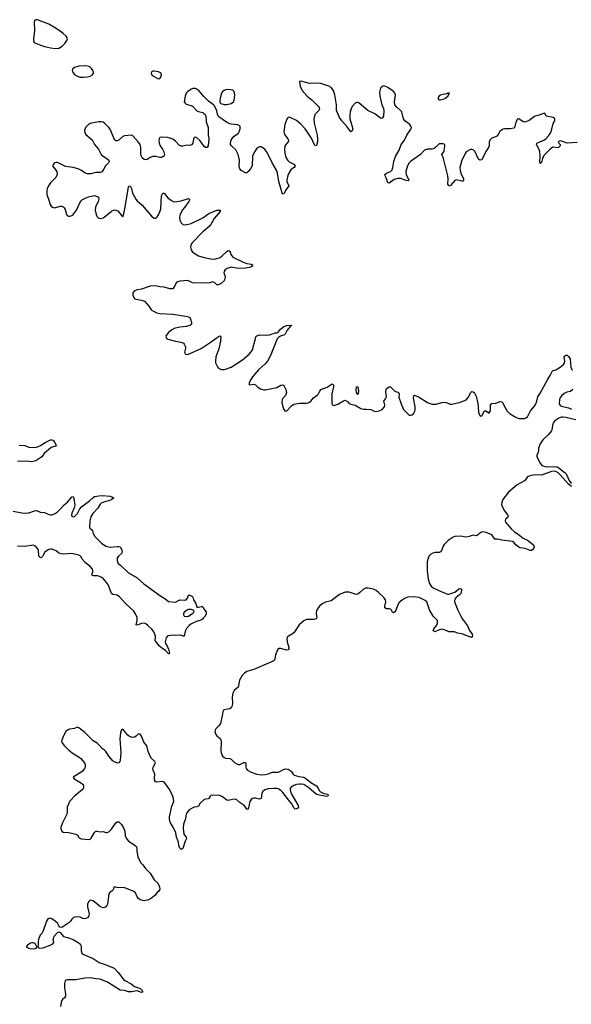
# Model space of a CAD drawing. Header units: inches. Extents: x 2005975 to 2217453, y 644152 to 846769.
# Tile 13 of 162: x 2040639 to 2048388, y 683842 to 697663. Entities that reach past the tile are written whole.
import ezdxf

# ---------------------------------------------------------------- set-up
doc = ezdxf.new("R2010")
doc.units = ezdxf.units.IN
doc.header["$MEASUREMENT"] = 0
doc.layers.add('C0648', color=7, linetype='Continuous')
doc.layers.add('C0649', color=7, linetype='Continuous')

msp = doc.modelspace()

# ---------------------------------------------------------------- linework, layer by layer
at = {"layer": 'C0648', "color": 6}
for points, elevation in [([(2046365, 690000), (2046365, 689930), (2046378, 689810), (2046396, 689750), (2046419, 689710), (2046450, 689687), (2046526, 689650), (2046650, 689600), (2046670, 689600), (2046751, 689629), (2046810, 689673), (2046830, 689678), (2046848, 689668), (2046848, 689648), (2046835, 689610), (2046818, 689590), (2046770, 689550), (2046754, 689530), (2046746, 689510), (2046746, 689490), (2046794, 689374), (2046830, 689299), (2046860, 689250), (2046932, 689152), (2046958, 689090), (2046997, 689037), (2047000, 689010), (2046990, 688997), (2046970, 688996), (2046850, 689041), (2046790, 689053), (2046748, 689068), (2046730, 689071), (2046670, 689070), (2046630, 689091), (2046590, 689103), (2046570, 689106), (2046530, 689099), (2046470, 689071), (2046458, 689078), (2046450, 689090), (2046455, 689110), (2046497, 689163), (2046510, 689190), (2046508, 689228), (2046450, 689291), (2046398, 689378), (2046357, 689490), (2046337, 689510), (2046290, 689534), (2046250, 689550), (2046170, 689561), (2046090, 689556), (2046056, 689544), (2046010, 689516), (2045970, 689481), (2045950, 689450), (2045924, 689370), (2045910, 689349), (2045890, 689338), (2045880, 689340), (2045871, 689351), (2045866, 689370), (2045849, 689389), (2045830, 689394), (2045790, 689393), (2045770, 689407), (2045768, 689430), (2045784, 689490), (2045780, 689520), (2045757, 689550), (2045682, 689622), (2045647, 689650), (2045608, 689668), (2045530, 689684), (2045496, 689684), (2045470, 689670), (2045419, 689621), (2045390, 689598), (2045370, 689594), (2045350, 689598), (2045270, 689626), (2045210, 689625), (2045130, 689593), (2045017, 689503), (2044933, 689487), (2044890, 689464), (2044850, 689430), (2044830, 689405), (2044811, 689370), (2044802, 689330), (2044812, 689270), (2044806, 689254), (2044770, 689243), (2044670, 689243), (2044630, 689224), (2044566, 689170), (2044490, 689058), (2044470, 689041), (2044414, 689010), (2044401, 688999), (2044390, 688970), (2044396, 688930), (2044418, 688850), (2044418, 688830), (2044410, 688818), (2044388, 688812), (2044310, 688837), (2044282, 688838), (2044270, 688830), (2044263, 688817), (2044234, 688746), (2044223, 688690), (2044215, 688670), (2044202, 688658), (2043930, 688543), (2043829, 688511), (2043798, 688490), (2043765, 688455), (2043727, 688390), (2043707, 688293), (2043654, 688246), (2043634, 688210), (2043625, 688155), (2043631, 688069), (2043626, 688030), (2043610, 688003), (2043590, 687988), (2043507, 687973), (2043495, 687945), (2043486, 687890), (2043458, 687782), (2043438, 687750), (2043397, 687710), (2043385, 687690), (2043382, 687670), (2043393, 687630), (2043410, 687608), (2043454, 687574), (2043467, 687550), (2043470, 687530), (2043466, 687406), (2043471, 687370), (2043490, 687327), (2043510, 687305), (2043530, 687295), (2043590, 687290), (2043610, 687284), (2043657, 687237), (2043690, 687216), (2043710, 687209), (2043730, 687210), (2043790, 687234), (2043810, 687235), (2043816, 687216), (2043817, 687170), (2043823, 687150), (2043838, 687130), (2043890, 687099), (2043973, 687073), (2044030, 687064), (2044090, 687067), (2044130, 687076), (2044190, 687099), (2044270, 687100), (2044292, 687108), (2044343, 687137), (2044370, 687146), (2044410, 687141), (2044453, 687113), (2044479, 687070), (2044497, 687057), (2044559, 687039), (2044630, 687028), (2044656, 687016), (2044730, 686957), (2044810, 686910), (2044827, 686887), (2044845, 686845), (2044864, 686824), (2044910, 686802), (2044967, 686790), (2044974, 686774), (2044970, 686765), (2044950, 686758), (2044850, 686775), (2044810, 686788), (2044701, 686881), (2044630, 686925), (2044593, 686933), (2044570, 686933), (2044530, 686927), (2044490, 686914), (2044451, 686890), (2044440, 686870), (2044439, 686850), (2044448, 686810), (2044458, 686790), (2044549, 686630), (2044554, 686610), (2044546, 686594), (2044530, 686584), (2044510, 686583), (2044497, 686597), (2044460, 686660), (2044416, 686710), (2044336, 686816), (2044310, 686844), (2044270, 686866), (2044250, 686872), (2044210, 686873), (2044130, 686866), (2044083, 686850), (2044050, 686824), (2044039, 686801), (2044030, 686730), (2044010, 686723), (2043950, 686737), (2043930, 686737), (2043909, 686731), (2043890, 686717), (2043873, 686687), (2043850, 686583), (2043830, 686582), (2043813, 686610), (2043792, 686632), (2043735, 686670), (2043690, 686710), (2043670, 686719), (2043630, 686717), (2043570, 686702), (2043550, 686705), (2043490, 686754), (2043450, 686773), (2043330, 686775), (2043316, 686764), (2043290, 686724), (2043250, 686722), (2043226, 686714), (2043174, 686666), (2043150, 686622), (2043130, 686614), (2043090, 686610), (2043051, 686590), (2043021, 686570), (2042986, 686530), (2042977, 686510), (2042964, 686430), (2042940, 686370), (2042934, 686310), (2042946, 686230), (2042954, 686214), (2042977, 686190), (2042982, 686170), (2042963, 686130), (2042930, 686031), (2042910, 686015), (2042890, 686032), (2042878, 686058), (2042865, 686130), (2042844, 686190), (2042833, 686250), (2042797, 686330), (2042756, 686390), (2042746, 686430), (2042745, 686475), (2042776, 686624), (2042805, 686690), (2042796, 686750), (2042748, 686850), (2042690, 686937), (2042670, 686959), (2042648, 686968), (2042561, 686961), (2042546, 686966), (2042538, 686978), (2042534, 687010), (2042540, 687070), (2042513, 687130), (2042510, 687150), (2042514, 687170), (2042545, 687230), (2042536, 687250), (2042493, 687293), (2042463, 687343), (2042444, 687390), (2042426, 687470), (2042382, 687522), (2042350, 687606), (2042330, 687632), (2042310, 687637), (2042275, 687605), (2042250, 687590), (2042230, 687587), (2042210, 687591), (2042182, 687602), (2042159, 687619), (2042090, 687704), (2042070, 687695), (2042055, 687650), (2042045, 687570), (2042059, 687370), (2042050, 687270), (2042046, 687250), (2042034, 687230), (2042015, 687225), (2041979, 687239), (2041950, 687261), (2041890, 687325), (2041850, 687390), (2041830, 687410), (2041803, 687430), (2041767, 687470), (2041726, 687506), (2041670, 687542), (2041556, 687656), (2041470, 687724), (2041450, 687730), (2041410, 687714), (2041338, 687702), (2041310, 687690), (2041289, 687671), (2041253, 687610), (2041230, 687550), (2041228, 687530), (2041236, 687510), (2041260, 687480), (2041331, 687411), (2041390, 687363), (2041476, 687310), (2041499, 687290), (2041550, 687230), (2041559, 687210), (2041561, 687190), (2041559, 687170), (2041551, 687150), (2041515, 687110), (2041391, 687030), (2041407, 687007), (2041510, 686948), (2041529, 686929), (2041536, 686910), (2041537, 686890), (2041532, 686870), (2041516, 686850), (2041414, 686770), (2041338, 686690), (2041326, 686650), (2041306, 686610), (2041308, 686530), (2041302, 686510), (2041240, 686390), (2041219, 686330), (2041218, 686310), (2041230, 686271), (2041250, 686259), (2041330, 686253), (2041430, 686230), (2041454, 686214), (2041464, 686190), (2041477, 686177), (2041503, 686163), (2041610, 686153), (2041630, 686159), (2041645, 686175), (2041690, 686253), (2041710, 686270), (2041730, 686270), (2041770, 686261), (2041810, 686268), (2041850, 686255), (2041870, 686253), (2041890, 686261), (2041930, 686298), (2041990, 686387), (2042010, 686402), (2042030, 686401), (2042070, 686367), (2042104, 686310), (2042117, 686270), (2042119, 686210), (2042133, 686173), (2042170, 686130), (2042230, 686096), (2042262, 686070), (2042278, 686050), (2042284, 686030), (2042283, 685990), (2042298, 685910), (2042336, 685830), (2042370, 685798), (2042407, 685747), (2042470, 685683), (2042529, 685589), (2042582, 685542), (2042603, 685490), (2042607, 685453), (2042595, 685430), (2042569, 685412), (2042537, 685370), (2042490, 685331), (2042450, 685306), (2042390, 685292), (2042333, 685310), (2042310, 685329), (2042292, 685352), (2042266, 685406), (2042244, 685424), (2042118, 685478), (2042002, 685482), (2041970, 685489), (2041960, 685480), (2041953, 685450), (2041935, 685430), (2041908, 685412), (2041892, 685390), (2041871, 685249), (2041865, 685230), (2041850, 685208), (2041830, 685199), (2041810, 685198), (2041790, 685204), (2041761, 685221), (2041690, 685282), (2041666, 685294), (2041630, 685302), (2041610, 685287), (2041593, 685250), (2041592, 685212), (2041614, 685110), (2041604, 685076), (2041590, 685057), (2041570, 685046), (2041550, 685042), (2041526, 685046), (2041490, 685063), (2041452, 685068), (2041410, 685066), (2041390, 685056), (2041370, 685037), (2041355, 685010), (2041330, 684985), (2041230, 684919), (2041205, 684925), (2041190, 684942), (2041170, 684981), (2041139, 685010), (2041090, 685043), (2041070, 685049), (2041050, 685046), (2041028, 685032), (2041015, 685010), (2040969, 684871), (2040950, 684837), (2040928, 684812), (2040910, 684770), (2040900, 684730), (2040897, 684663), (2040892, 684650), (2040911, 684631), (2040970, 684634), (2041069, 684670), (2041104, 684690), (2041121, 684710), (2041108, 684750), (2041123, 684797), (2041170, 684851), (2041190, 684858), (2041210, 684851), (2041253, 684793), (2041310, 684780), (2041390, 684750), (2041487, 684690), (2041499, 684670), (2041503, 684650), (2041502, 684590), (2041519, 684550), (2041670, 684483), (2041757, 684430), (2041842, 684402), (2041968, 684350), (2042025, 684290), (2042059, 684239), (2042098, 684190), (2042116, 684176), (2042205, 684130), (2042250, 684090), (2042310, 684073), (2042330, 684063), (2042348, 684050), (2042364, 684030), (2042366, 684014), (2042365, 684010), (2042350, 684007), (2042290, 684030), (2042210, 684018), (2042170, 684019), (2042110, 684037), (2042050, 684040), (2041874, 684154), (2041770, 684194), (2041710, 684197), (2041630, 684214), (2041553, 684207), (2041430, 684183), (2041313, 684187), (2041290, 684180), (2041279, 684170), (2041268, 684132), (2041268, 684072), (2041284, 683990), (2041285, 683955), (2041269, 683931), (2041242, 683910), (2041226, 683890), (2041215, 683810)], 400), ([(2042058, 690000), (2042170, 689898), (2042288, 689828), (2042385, 689745), (2042620, 689570), (2042677, 689537), (2042730, 689495), (2042830, 689487), (2042869, 689511), (2042890, 689518), (2042950, 689516), (2042979, 689521), (2042996, 689544), (2043010, 689586), (2043030, 689584), (2043058, 689570), (2043070, 689558), (2043079, 689519), (2043115, 689470), (2043130, 689418), (2043150, 689414), (2043190, 689426), (2043205, 689425), (2043215, 689415), (2043230, 689382), (2043258, 689350), (2043257, 689323), (2043245, 689290), (2043216, 689264), (2043208, 689250), (2043172, 689230), (2043123, 689217), (2043082, 689198), (2043042, 689178), (2043020, 689160), (2042983, 689117), (2042962, 689078), (2042949, 689011), (2042932, 689008), (2042917, 689017), (2042890, 689023), (2042830, 689020), (2042790, 689024), (2042726, 689014), (2042710, 689006), (2042696, 688984), (2042683, 688930), (2042687, 688907), (2042713, 688870), (2042731, 688829), (2042742, 688770), (2042738, 688762), (2042730, 688761), (2042690, 688810), (2042650, 688832), (2042602, 688870), (2042555, 688930), (2042543, 688950), (2042548, 688990), (2042545, 689010), (2042522, 689070), (2042502, 689102), (2042441, 689161), (2042410, 689183), (2042390, 689190), (2042350, 689187), (2042290, 689163), (2042276, 689170), (2042291, 689230), (2042288, 689270), (2042272, 689312), (2042241, 689361), (2042130, 689465), (2042042, 689562), (2042010, 689583), (2041950, 689595), (2041930, 689608), (2041898, 689698), (2041879, 689739), (2041815, 689815), (2041790, 689834), (2041750, 689852), (2041730, 689856), (2041674, 689854), (2041659, 689859), (2041653, 689870), (2041669, 689911), (2041668, 689930), (2041660, 689950), (2041630, 689985), (2041611, 690000)], 300)]:
    msp.add_lwpolyline(points, dxfattribs=dict(at, elevation=elevation))
for points, elevation in [([(2043010, 689385), (2042990, 689376), (2042956, 689350), (2042941, 689330), (2042939, 689310), (2042951, 689291), (2042984, 689284), (2043010, 689288), (2043074, 689330), (2043089, 689350), (2043088, 689370), (2043050, 689382)], 300), ([(2040810, 684706), (2040790, 684699), (2040747, 684670), (2040731, 684650), (2040766, 684630), (2040785, 684625), (2040830, 684619), (2040850, 684625), (2040869, 684631), (2040886, 684650), (2040876, 684656), (2040855, 684695), (2040830, 684706)], 400)]:
    msp.add_lwpolyline(points, close=True, dxfattribs=dict(at, elevation=elevation))
at = {"layer": 'C0649', "color": 6, "elevation": 400}
for points in [[(2040870, 697663), (2040850, 697654), (2040841, 697630), (2040849, 697509), (2040835, 697390), (2040835, 697370), (2040845, 697345), (2040884, 697324), (2040990, 697287), (2041070, 697266), (2041143, 697257), (2041190, 697265), (2041234, 697290), (2041274, 697330), (2041304, 697370), (2041310, 697393), (2041306, 697410), (2041292, 697430), (2041251, 697470), (2041210, 697502), (2041130, 697555), (2041050, 697599), (2040890, 697662)], [(2041570, 697015), (2041470, 697009), (2041410, 696993), (2041383, 696970), (2041377, 696950), (2041381, 696930), (2041394, 696910), (2041414, 696890), (2041450, 696868), (2041490, 696857), (2041530, 696855), (2041590, 696860), (2041630, 696870), (2041663, 696890), (2041675, 696910), (2041675, 696930), (2041668, 696950), (2041650, 696978), (2041630, 696997), (2041610, 697008)], [(2042530, 696940), (2042510, 696938), (2042492, 696930), (2042487, 696910), (2042497, 696890), (2042517, 696870), (2042570, 696840), (2042590, 696833), (2042610, 696836), (2042622, 696858), (2042630, 696890), (2042625, 696910), (2042610, 696923), (2042590, 696932)], [(2043570, 696683), (2043530, 696678), (2043511, 696670), (2043490, 696653), (2043470, 696624), (2043451, 696531), (2043451, 696510), (2043456, 696496), (2043466, 696486), (2043510, 696472), (2043550, 696474), (2043610, 696486), (2043641, 696510), (2043652, 696530), (2043661, 696610), (2043654, 696654), (2043632, 696672)], [(2046678, 696630), (2046654, 696630), (2046639, 696621), (2046558, 696610), (2046530, 696593), (2046517, 696570), (2046516, 696550), (2046530, 696536), (2046550, 696536), (2046590, 696547), (2046610, 696555), (2046652, 696590)], [(2045390, 692401), (2045370, 692430), (2045366, 692470), (2045370, 692511), (2045390, 692507), (2045394, 692490), (2045399, 692441)]]:
    msp.add_lwpolyline(points, close=True, dxfattribs=at)
at = {"layer": 'C0649', "color": 6}
for points, elevation in [([(2048470, 695939), (2048330, 695930), (2048250, 695959), (2048230, 695961), (2048204, 695950), (2048211, 695930), (2048231, 695911), (2048233, 695890), (2048210, 695870), (2048190, 695865), (2048130, 695872), (2048090, 695847), (2048004, 695756), (2047984, 695716), (2047970, 695660), (2047950, 695643), (2047945, 695665), (2047950, 695750), (2047944, 695810), (2047931, 695851), (2047901, 695910), (2047906, 695930), (2048010, 695977), (2048030, 695990), (2048070, 696033), (2048094, 696070), (2048110, 696109), (2048134, 696206), (2048155, 696250), (2048159, 696270), (2048135, 696290), (2048037, 696310), (2048023, 696343), (2048010, 696349), (2047930, 696321), (2047870, 696306), (2047794, 696246), (2047750, 696228), (2047730, 696225), (2047710, 696230), (2047650, 696273), (2047632, 696268), (2047610, 696225), (2047597, 696163), (2047590, 696150), (2047579, 696141), (2047530, 696130), (2047450, 696133), (2047430, 696128), (2047406, 696114), (2047385, 696095), (2047359, 696050), (2047340, 696030), (2047322, 696018), (2047270, 695999), (2047246, 695974), (2047235, 695945), (2047234, 695890), (2047227, 695870), (2047186, 695814), (2047130, 695698), (2047110, 695689), (2047090, 695702), (2047070, 695734), (2047038, 695810), (2047010, 695837), (2046990, 695843), (2046970, 695840), (2046913, 695807), (2046896, 695784), (2046878, 695742), (2046849, 695690), (2046823, 695590), (2046826, 695550), (2046835, 695510), (2046872, 695428), (2046875, 695410), (2046870, 695398), (2046850, 695395), (2046770, 695416), (2046750, 695406), (2046690, 695336), (2046670, 695328), (2046661, 695341), (2046655, 695355), (2046659, 695430), (2046653, 695470), (2046595, 695715), (2046568, 695770), (2046603, 695817), (2046613, 695890), (2046610, 695912), (2046590, 695922), (2046578, 695922), (2046530, 695919), (2046487, 695873), (2046464, 695857), (2046430, 695846), (2046370, 695846), (2046326, 695830), (2046270, 695770), (2046130, 695673), (2046110, 695654), (2046087, 695613), (2046062, 695530), (2046070, 695490), (2046105, 695410), (2046098, 695402), (2046070, 695405), (2045990, 695432), (2045950, 695433), (2045902, 695418), (2045830, 695368), (2045811, 695371), (2045794, 695434), (2045774, 695470), (2045770, 695490), (2045793, 695510), (2045847, 695533), (2045870, 695556), (2045882, 695590), (2045896, 695670), (2045918, 695742), (2045970, 695830), (2045997, 695910), (2046044, 695970), (2046076, 696044), (2046126, 696110), (2046138, 696130), (2046142, 696150), (2046135, 696170), (2046118, 696190), (2046050, 696244), (2046030, 696269), (2046014, 696350), (2046006, 696370), (2045990, 696390), (2045935, 696435), (2045911, 696470), (2045905, 696510), (2045918, 696610), (2045911, 696631), (2045897, 696650), (2045873, 696670), (2045810, 696711), (2045768, 696732), (2045750, 696733), (2045721, 696719), (2045710, 696704), (2045693, 696647), (2045697, 696590), (2045728, 696470), (2045750, 696415), (2045755, 696390), (2045750, 696310), (2045736, 696284), (2045730, 696277), (2045710, 696281), (2045630, 696340), (2045529, 696389), (2045410, 696490), (2045390, 696500), (2045370, 696502), (2045350, 696493), (2045310, 696443), (2045294, 696410), (2045282, 696370), (2045277, 696323), (2045279, 696270), (2045318, 696130), (2045310, 696101), (2045290, 696091), (2045238, 696158), (2045163, 696243), (2045131, 696291), (2045091, 696390), (2045090, 696470), (2045068, 696610), (2045046, 696670), (2045014, 696710), (2044982, 696730), (2044870, 696767), (2044810, 696771), (2044710, 696765), (2044590, 696798), (2044570, 696793), (2044579, 696730), (2044609, 696670), (2044676, 696590), (2044750, 696534), (2044833, 696450), (2044847, 696430), (2044850, 696410), (2044842, 696390), (2044785, 696330), (2044771, 696270), (2044776, 696210), (2044816, 696044), (2044824, 695990), (2044825, 695950), (2044810, 695896), (2044790, 695891), (2044770, 695925), (2044744, 695990), (2044721, 696030), (2044650, 696131), (2044590, 696197), (2044530, 696246), (2044450, 696287), (2044430, 696293), (2044410, 696291), (2044400, 696280), (2044390, 696267), (2044366, 696190), (2044349, 696090), (2044359, 696050), (2044408, 695990), (2044417, 695970), (2044412, 695950), (2044376, 695910), (2044364, 695890), (2044359, 695850), (2044364, 695790), (2044380, 695730), (2044406, 695686), (2044427, 695667), (2044498, 695630), (2044510, 695610), (2044494, 695590), (2044470, 695575), (2044450, 695556), (2044420, 695510), (2044406, 695474), (2044393, 695410), (2044394, 695390), (2044420, 695330), (2044382, 695278), (2044350, 695217), (2044332, 695212), (2044278, 695390), (2044261, 695510), (2044248, 695550), (2044181, 695661), (2044110, 695808), (2044090, 695834), (2044050, 695867), (2044030, 695878), (2044010, 695879), (2043990, 695871), (2043966, 695850), (2043936, 695810), (2043910, 695749), (2043903, 695610), (2043883, 695570), (2043850, 695530), (2043830, 695514), (2043810, 695513), (2043750, 695548), (2043730, 695568), (2043723, 695603), (2043728, 695690), (2043707, 695770), (2043675, 695835), (2043615, 695890), (2043603, 695910), (2043599, 695930), (2043610, 695970), (2043625, 695995), (2043654, 696026), (2043711, 696070), (2043724, 696090), (2043736, 696130), (2043735, 696170), (2043706, 696186), (2043610, 696196), (2043590, 696202), (2043546, 696226), (2043439, 696299), (2043419, 696330), (2043410, 696382), (2043376, 696456), (2043361, 696470), (2043290, 696517), (2043225, 696585), (2043150, 696674), (2043110, 696697), (2043070, 696695), (2043050, 696686), (2042999, 696650), (2042980, 696630), (2042963, 696590), (2042952, 696510), (2042962, 696490), (2042977, 696477), (2043050, 696457), (2043067, 696447), (2043130, 696382), (2043150, 696372), (2043210, 696358), (2043228, 696348), (2043246, 696330), (2043254, 696314), (2043261, 696230), (2043289, 696149), (2043289, 696051), (2043297, 695990), (2043286, 695894), (2043271, 695869), (2043250, 695870), (2043230, 695883), (2043190, 695944), (2043170, 695966), (2043130, 696004), (2043110, 696013), (2043090, 696009), (2043083, 695990), (2043073, 695930), (2043054, 695906), (2043030, 695899), (2042990, 695900), (2042930, 695887), (2042910, 695887), (2042881, 695901), (2042830, 695958), (2042790, 695985), (2042750, 696002), (2042714, 696010), (2042630, 696015), (2042610, 696007), (2042600, 695990), (2042594, 695966), (2042597, 695930), (2042611, 695890), (2042645, 695845), (2042664, 695810), (2042675, 695770), (2042669, 695750), (2042650, 695736), (2042630, 695729), (2042610, 695728), (2042550, 695741), (2042510, 695742), (2042472, 695730), (2042430, 695700), (2042410, 695697), (2042390, 695701), (2042362, 695722), (2042347, 695750), (2042340, 695790), (2042341, 695870), (2042330, 695910), (2042304, 695950), (2042230, 696033), (2042210, 696042), (2042110, 696032), (2042090, 696022), (2042030, 695972), (2042010, 695963), (2041990, 695964), (2041976, 695976), (2041961, 696001), (2041910, 696128), (2041892, 696150), (2041830, 696210), (2041810, 696223), (2041790, 696230), (2041750, 696229), (2041647, 696210), (2041610, 696194), (2041590, 696179), (2041566, 696150), (2041549, 696109), (2041555, 696075), (2041570, 696050), (2041657, 695977), (2041692, 695910), (2041745, 695845), (2041786, 695770), (2041807, 695750), (2041870, 695710), (2041891, 695690), (2041896, 695670), (2041887, 695653), (2041843, 695610), (2041810, 695550), (2041792, 695528), (2041770, 695519), (2041710, 695520), (2041639, 695501), (2041590, 695499), (2041557, 695510), (2041510, 695546), (2041459, 695570), (2041390, 695588), (2041284, 695604), (2041170, 695656), (2041150, 695658), (2041130, 695652), (2041108, 695630), (2041102, 695610), (2041161, 695530), (2041164, 695490), (2041145, 695450), (2041070, 695371), (2041045, 695330), (2041027, 695290), (2041021, 695259), (2041022, 695210), (2041051, 695130), (2041068, 695068), (2041083, 695043), (2041099, 695030), (2041130, 695022), (2041210, 695046), (2041230, 695046), (2041250, 695038), (2041264, 695024), (2041279, 694999), (2041297, 694930), (2041310, 694911), (2041330, 694903), (2041350, 694905), (2041370, 694915), (2041390, 694928), (2041410, 694950), (2041436, 694990), (2041483, 695090), (2041502, 695118), (2041522, 695138), (2041561, 695159), (2041605, 695175), (2041668, 695192), (2041690, 695193), (2041730, 695183), (2041745, 695170), (2041750, 695150), (2041741, 695110), (2041705, 695030), (2041700, 694990), (2041712, 694930), (2041730, 694894), (2041743, 694883), (2041770, 694873), (2041810, 694883), (2041850, 694909), (2041927, 694973), (2041971, 694992), (2041991, 694991), (2042018, 694978), (2042070, 694912), (2042090, 694894), (2042104, 694936), (2042122, 695030), (2042170, 695316), (2042175, 695325), (2042190, 695330), (2042210, 695294), (2042226, 695230), (2042270, 695145), (2042290, 695122), (2042361, 695061), (2042490, 694904), (2042530, 694878), (2042550, 694879), (2042570, 694894), (2042590, 694922), (2042610, 694964), (2042622, 695010), (2042630, 695190), (2042650, 695229), (2042670, 695230), (2042722, 695162), (2042770, 695124), (2042807, 695107), (2042849, 695109), (2042910, 695121), (2043010, 695151), (2043023, 695143), (2043024, 695130), (2043015, 695110), (2042954, 695026), (2042922, 694990), (2042893, 694930), (2042886, 694890), (2042889, 694849), (2042907, 694810), (2042930, 694789), (2042970, 694783), (2043050, 694800), (2043210, 694882), (2043297, 694943), (2043410, 694990), (2043457, 694990), (2043455, 694970), (2043370, 694870), (2043326, 694790), (2043302, 694758), (2043210, 694687), (2043062, 694530), (2043049, 694510), (2043040, 694470), (2043050, 694434), (2043063, 694410), (2043090, 694384), (2043152, 694350), (2043230, 694326), (2043350, 694301), (2043394, 694306), (2043454, 694326), (2043478, 694342), (2043547, 694410), (2043570, 694421), (2043580, 694420), (2043590, 694418), (2043605, 694365), (2043633, 694330), (2043778, 694258), (2043830, 694239), (2043889, 694229), (2043903, 694223), (2043913, 694210), (2043886, 694190), (2043810, 694177), (2043710, 694170), (2043610, 694187), (2043552, 694168), (2043526, 694150), (2043511, 694130), (2043509, 694110), (2043523, 694070), (2043524, 694050), (2043517, 694010), (2043510, 693996), (2043470, 693960), (2043430, 693940), (2043410, 693941), (2043375, 693975), (2043350, 693985), (2043310, 693969), (2043176, 693964), (2043069, 693970), (2043000, 694000), (2042890, 693994), (2042855, 693985), (2042836, 693970), (2042811, 693909), (2042790, 693887), (2042750, 693886), (2042670, 693909), (2042610, 693913), (2042550, 693927), (2042470, 693924), (2042350, 693879), (2042290, 693870), (2042250, 693855), (2042230, 693830), (2042229, 693790), (2042250, 693751), (2042270, 693739), (2042350, 693727), (2042393, 693710), (2042458, 693638), (2042487, 693590), (2042519, 693570), (2042568, 693550), (2042610, 693539), (2042790, 693530), (2042970, 693502), (2043012, 693492), (2043030, 693482), (2043040, 693460), (2043052, 693410), (2043051, 693390), (2043042, 693378), (2043030, 693370), (2042985, 693355), (2042890, 693348), (2042810, 693330), (2042776, 693310), (2042730, 693274), (2042696, 693230), (2042694, 693214), (2042701, 693190), (2042719, 693179), (2042829, 693149), (2042910, 693136), (2042940, 693120), (2042952, 693110), (2042968, 693070), (2042967, 693050), (2042955, 692995), (2042970, 692970), (2042990, 692964), (2043010, 692967), (2043190, 693049), (2043330, 693140), (2043430, 693217), (2043450, 693227), (2043461, 693221), (2043467, 693207), (2043459, 693150), (2043436, 693044), (2043395, 692930), (2043388, 692870), (2043392, 692848), (2043416, 692790), (2043432, 692772), (2043470, 692754), (2043510, 692751), (2043530, 692755), (2043610, 692785), (2043770, 692890), (2043864, 692970), (2043890, 692999), (2043908, 693030), (2043950, 693190), (2043957, 693210), (2043973, 693227), (2044010, 693238), (2044095, 693235), (2044150, 693240), (2044228, 693268), (2044250, 693268), (2044270, 693278), (2044302, 693318), (2044350, 693355), (2044390, 693372), (2044457, 693377), (2044457, 693370), (2044441, 693358), (2044395, 693305), (2044370, 693250), (2044360, 693240), (2044301, 693219), (2044276, 693204), (2044256, 693184), (2044163, 692950), (2044119, 692870), (2044088, 692832), (2043996, 692750), (2043910, 692651), (2043871, 692590), (2043863, 692563), (2043864, 692544), (2043870, 692538), (2043930, 692546), (2043950, 692536), (2043985, 692505), (2044022, 692482), (2044070, 692465), (2044090, 692465), (2044250, 692501), (2044310, 692533), (2044330, 692538), (2044349, 692529), (2044378, 692470), (2044387, 692430), (2044372, 692388), (2044326, 692334), (2044322, 692290), (2044330, 692247), (2044350, 692192), (2044370, 692167), (2044390, 692174), (2044456, 692244), (2044492, 692268), (2044570, 692281), (2044670, 692281), (2044690, 692283), (2044710, 692292), (2044730, 692308), (2044767, 692353), (2044818, 692390), (2044835, 692410), (2044855, 692450), (2044872, 692470), (2044957, 692503), (2045030, 692550), (2045042, 692542), (2045048, 692528), (2045048, 692510), (2045025, 692410), (2045022, 692290), (2045030, 692255), (2045050, 692245), (2045110, 692268), (2045190, 692313), (2045210, 692320), (2045244, 692304), (2045270, 692277), (2045290, 692264), (2045352, 692252), (2045430, 692203), (2045470, 692197), (2045510, 692198), (2045570, 692189), (2045610, 692170), (2045643, 692163), (2045690, 692170), (2045730, 692193), (2045765, 692230), (2045771, 692251), (2045758, 692290), (2045757, 692310), (2045780, 692340), (2045790, 692370), (2045783, 692437), (2045786, 692474), (2045794, 692486), (2045830, 692511), (2045850, 692510), (2045908, 692448), (2045953, 692433), (2045964, 692424), (2045968, 692410), (2045966, 692366), (2045997, 692270), (2046030, 692193), (2046099, 692119), (2046110, 692111), (2046130, 692111), (2046150, 692117), (2046170, 692131), (2046190, 692166), (2046197, 692190), (2046196, 692230), (2046172, 692348), (2046176, 692384), (2046187, 692393), (2046250, 692366), (2046370, 692290), (2046430, 692267), (2046490, 692266), (2046569, 692290), (2046610, 692294), (2046631, 692291), (2046687, 692267), (2046710, 692267), (2046830, 692293), (2046910, 692329), (2046939, 692361), (2046977, 692430), (2046990, 692442), (2047010, 692441), (2047030, 692426), (2047050, 692379), (2047076, 692276), (2047082, 692230), (2047084, 692150), (2047110, 692096), (2047130, 692103), (2047170, 692170), (2047190, 692174), (2047230, 692138), (2047236, 692144), (2047252, 692170), (2047253, 692250), (2047270, 692276), (2047330, 692279), (2047390, 692304), (2047410, 692299), (2047425, 692285), (2047440, 692250), (2047488, 692168), (2047530, 692130), (2047590, 692092), (2047630, 692072), (2047650, 692067), (2047730, 692066), (2047750, 692073), (2047772, 692090), (2047816, 692170), (2047870, 692237), (2047898, 692290), (2047918, 692370), (2047950, 692419), (2048053, 692607), (2048093, 692670), (2048117, 692723), (2048126, 692734), (2048171, 692749), (2048234, 692786), (2048278, 692822), (2048294, 692846), (2048297, 692863), (2048290, 692935), (2048310, 692956), (2048330, 692955), (2048350, 692937), (2048370, 692897), (2048383, 692783), (2048402, 692742)], 400), ([(2048409, 692471), (2048375, 692445), (2048326, 692434), (2048290, 692417), (2048250, 692385), (2048228, 692352), (2048222, 692330), (2048220, 692270), (2048230, 692245), (2048250, 692237), (2048350, 692215), (2048390, 692195)], 400), ([(2048452, 692048), (2048310, 692081), (2048270, 692085), (2048250, 692084), (2048211, 692070), (2048156, 692030), (2048138, 692010), (2048128, 691990), (2048116, 691910), (2048108, 691890), (2048070, 691842), (2047990, 691765), (2047952, 691710), (2047927, 691650), (2047929, 691610), (2047925, 691590), (2047905, 691550), (2047905, 691535), (2047913, 691510), (2047950, 691439), (2047970, 691414), (2047990, 691401), (2048022, 691390), (2048047, 691387), (2048147, 691393), (2048190, 691386), (2048213, 691373), (2048267, 691327), (2048303, 691303), (2048316, 691290), (2048365, 691185), (2048393, 691150)], 400), ([(2040630, 691689), (2040710, 691686), (2040770, 691663), (2040850, 691656), (2040890, 691665), (2040930, 691686), (2040996, 691730), (2041070, 691765), (2041090, 691766), (2041110, 691759), (2041130, 691733), (2041151, 691690), (2041143, 691677), (2041132, 691670), (2041110, 691668), (2041082, 691658), (2040985, 691575), (2040950, 691527), (2040864, 691470), (2040810, 691457), (2040730, 691465), (2040670, 691460), (2040610, 691467)], 300), ([(2048390, 691110), (2048350, 691141), (2048234, 691274), (2048203, 691303), (2048170, 691322), (2048150, 691326), (2048110, 691322), (2047970, 691271), (2047870, 691276), (2047777, 691250), (2047730, 691190), (2047627, 691133), (2047505, 691030), (2047427, 690930), (2047411, 690890), (2047406, 690850), (2047450, 690770), (2047496, 690710), (2047501, 690690), (2047488, 690672), (2047463, 690650), (2047457, 690630), (2047466, 690610), (2047550, 690512), (2047590, 690474), (2047640, 690440), (2047710, 690383), (2047775, 690355), (2047859, 690290), (2047865, 690270), (2047858, 690242), (2047850, 690227), (2047830, 690213), (2047810, 690213), (2047739, 690239), (2047670, 690250), (2047650, 690258), (2047611, 690290), (2047574, 690334), (2047560, 690340), (2047410, 690356), (2047350, 690373), (2047313, 690373), (2047271, 690431), (2047190, 690466), (2047147, 690473), (2047116, 690464), (2047070, 690425), (2047050, 690416), (2047010, 690425), (2046954, 690406), (2046910, 690398), (2046830, 690415), (2046750, 690407), (2046730, 690399), (2046660, 690350), (2046602, 690298), (2046587, 690273), (2046567, 690213), (2046550, 690192), (2046530, 690185), (2046476, 690184), (2046444, 690176), (2046410, 690155), (2046389, 690130), (2046376, 690104), (2046364, 690056), (2046365, 690000)], 400), ([(2040550, 690765), (2040670, 690741), (2040737, 690737), (2040770, 690739), (2040849, 690770), (2040872, 690772), (2040930, 690751), (2040990, 690746), (2041050, 690715), (2041070, 690712), (2041090, 690713), (2041130, 690727), (2041170, 690756), (2041228, 690810), (2041266, 690854), (2041310, 690888), (2041370, 690963), (2041390, 690971), (2041401, 690941), (2041412, 690848), (2041404, 690810), (2041370, 690736), (2041366, 690710), (2041374, 690694), (2041390, 690685), (2041410, 690689), (2041450, 690729), (2041483, 690797), (2041510, 690827), (2041618, 690910), (2041670, 690958), (2041690, 690969), (2041750, 690981), (2041804, 690984), (2041910, 690973), (2041942, 690962), (2041961, 690950), (2041934, 690930), (2041890, 690911), (2041830, 690895), (2041786, 690874), (2041770, 690861), (2041735, 690805), (2041667, 690733), (2041637, 690683), (2041623, 690630), (2041619, 690539), (2041625, 690525), (2041650, 690506), (2041664, 690490), (2041672, 690450), (2041697, 690410), (2041790, 690313), (2041851, 690271), (2041910, 690258), (2042009, 690269), (2042029, 690269), (2042050, 690262), (2042068, 690230), (2042079, 690190), (2042068, 690170), (2042027, 690133), (2042010, 690110), (2042007, 690070), (2042024, 690030), (2042058, 690000)], 300), ([(2041611, 690000), (2041561, 690041), (2041519, 690090), (2041504, 690124), (2041490, 690138), (2041468, 690148), (2041370, 690171), (2041250, 690160), (2041224, 690164), (2041190, 690176), (2041150, 690208), (2041130, 690218), (2041090, 690231), (2041070, 690231), (2041050, 690226), (2041010, 690204), (2040990, 690182), (2040964, 690130), (2040950, 690117), (2040930, 690111), (2040910, 690130), (2040904, 690210), (2040895, 690235), (2040866, 690270), (2040830, 690287), (2040710, 690270), (2040608, 690272)], 300)]:
    msp.add_lwpolyline(points, dxfattribs=dict(at, elevation=elevation))

doc.saveas('drawing.dxf')
